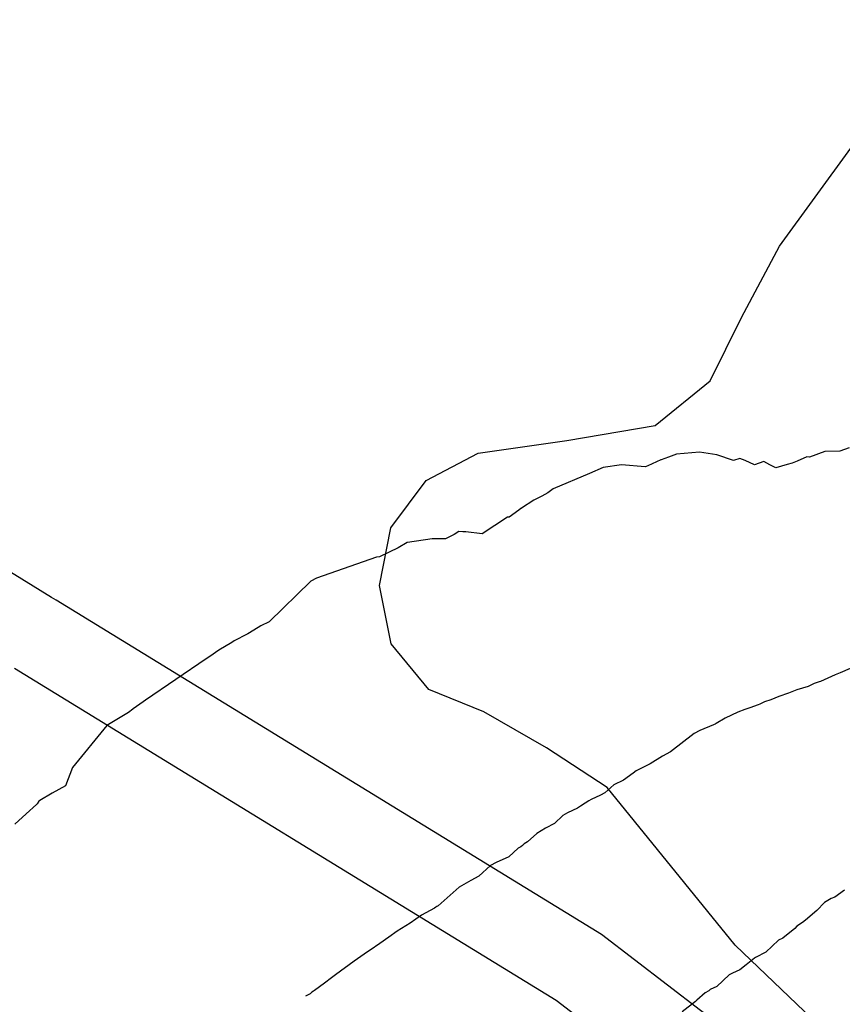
# Model space of a CAD drawing. Extents: x 158343 to 162498, y 431347 to 434500.
# Tile 148 of 248: x 159487 to 159507, y 434100 to 434123. Entities that reach past the tile are written whole.
import ezdxf

# ---------------------------------------------------------------- set-up
doc = ezdxf.new("R2010")
doc.units = 0
doc.header["$LTSCALE"] = 10
doc.header["$MEASUREMENT"] = 0
for name, color, linetype in [('000_arcering', 8, 'CONTINUOUS'), ('33_trappen en balustraden', 252, 'CONTINUOUS'), ('47_binneninrichting', 8, 'CONTINUOUS'), ('def. con-hoogtelijn (index)', 8, 'CONTINUOUS')]:
    doc.layers.add(name, color=color, linetype=linetype)

# ---------------------------------------------------------------- blocks, each defined once
blk = doc.blocks.new('bestaande hoogtelijnen')
at = {"layer": 'def. con-hoogtelijn (index)'}
for p, q in [((-160.667, 46.491), (-160.887, 46.413)), ((-160.667, 46.491), (-160.887, 46.413)), ((-164.976, 46.266), (-165.144, 46.202)), ((-164.976, 46.266), (-165.144, 46.202)), ((-164.779, 46.337), (-164.976, 46.266)), ((-164.779, 46.337), (-164.976, 46.266)), ((-164.234, 46.383), (-164.779, 46.337)), ((-164.234, 46.383), (-164.779, 46.337)), ((-163.82, 46.322), (-164.234, 46.383)), ((-163.82, 46.322), (-164.234, 46.383)), ((-163.427, 46.19), (-163.82, 46.322)), ((-163.427, 46.19), (-163.82, 46.322)), ((-163.275, 46.236), (-163.427, 46.19)), ((-163.275, 46.236), (-163.427, 46.19)), ((-163.143, 46.188), (-163.275, 46.236)), ((-163.143, 46.188), (-163.275, 46.236)), ((-161.675, 46.272), (-161.91, 46.17)), ((-161.675, 46.272), (-161.91, 46.17)), ((-161.609, 46.267), (-161.675, 46.272)), ((-161.609, 46.267), (-161.675, 46.272)), ((-161.248, 46.405), (-161.609, 46.267)), ((-161.248, 46.405), (-161.609, 46.267)), ((-160.887, 46.413), (-161.248, 46.405)), ((-160.887, 46.413), (-161.248, 46.405)), ((-166.53, 46.019), (-166.853, 45.879)), ((-166.53, 46.019), (-166.853, 45.879)), ((-166.092, 46.081), (-166.53, 46.019)), ((-166.092, 46.081), (-166.53, 46.019)), ((-165.53, 46.034), (-166.092, 46.081)), ((-165.53, 46.034), (-166.092, 46.081)), ((-165.504, 46.046), (-165.53, 46.034)), ((-165.504, 46.046), (-165.53, 46.034)), ((-165.462, 46.064), (-165.504, 46.046)), ((-165.462, 46.064), (-165.504, 46.046)), ((-165.159, 46.201), (-165.462, 46.064)), ((-165.159, 46.201), (-165.462, 46.064)), ((-165.144, 46.202), (-165.159, 46.201)), ((-165.144, 46.202), (-165.159, 46.201)), ((-162.923, 46.087), (-163.143, 46.188)), ((-162.923, 46.087), (-163.143, 46.188)), ((-162.697, 46.162), (-162.923, 46.087)), ((-162.697, 46.162), (-162.923, 46.087)), ((-162.561, 46.088), (-162.697, 46.162)), ((-162.561, 46.088), (-162.697, 46.162)), ((-162.416, 46.013), (-162.561, 46.088)), ((-162.416, 46.013), (-162.561, 46.088)), ((-162.147, 46.089), (-162.416, 46.013)), ((-162.147, 46.089), (-162.416, 46.013)), ((-162.029, 46.126), (-162.147, 46.089)), ((-162.029, 46.126), (-162.147, 46.089)), ((-161.91, 46.17), (-162.029, 46.126)), ((-161.91, 46.17), (-162.029, 46.126)), ((-166.853, 45.879), (-167.721, 45.51)), ((-166.853, 45.879), (-167.721, 45.51)), ((-167.992, 45.341), (-168.179, 45.24)), ((-167.992, 45.341), (-168.179, 45.24)), ((-167.852, 45.413), (-167.992, 45.341)), ((-167.852, 45.413), (-167.992, 45.341)), ((-167.721, 45.51), (-167.852, 45.413)), ((-167.721, 45.51), (-167.852, 45.413)), ((-168.473, 45.053), (-168.485, 45.045)), ((-168.473, 45.053), (-168.485, 45.045)), ((-168.179, 45.24), (-168.473, 45.053)), ((-168.179, 45.24), (-168.473, 45.053)), ((-168.81, 44.837), (-169.415, 44.442)), ((-168.81, 44.837), (-169.415, 44.442)), ((-168.774, 44.835), (-168.81, 44.837)), ((-168.774, 44.835), (-168.81, 44.837)), ((-168.541, 45.004), (-168.774, 44.835)), ((-168.541, 45.004), (-168.774, 44.835)), ((-168.492, 45.04), (-168.541, 45.004)), ((-168.492, 45.04), (-168.541, 45.004)), ((-168.485, 45.045), (-168.492, 45.04)), ((-168.485, 45.045), (-168.492, 45.04)), ((-170.079, 44.426), (-170.29, 44.317)), ((-170.079, 44.426), (-170.29, 44.317)), ((-169.966, 44.493), (-170.079, 44.426)), ((-169.966, 44.493), (-170.079, 44.426)), ((-169.878, 44.489), (-169.966, 44.493)), ((-169.878, 44.489), (-169.966, 44.493)), ((-169.799, 44.484), (-169.878, 44.489)), ((-169.799, 44.484), (-169.878, 44.489)), ((-169.415, 44.442), (-169.799, 44.484)), ((-169.415, 44.442), (-169.799, 44.484)), ((-171.203, 44.235), (-171.413, 44.103)), ((-171.203, 44.235), (-171.413, 44.103)), ((-171.197, 44.236), (-171.203, 44.235)), ((-171.197, 44.236), (-171.203, 44.235)), ((-170.609, 44.324), (-171.197, 44.236)), ((-170.609, 44.324), (-171.197, 44.236)), ((-170.29, 44.317), (-170.609, 44.324)), ((-170.29, 44.317), (-170.609, 44.324)), ((-171.933, 43.885), (-173.364, 43.385)), ((-171.933, 43.885), (-173.364, 43.385)), ((-171.858, 43.89), (-171.933, 43.885)), ((-171.858, 43.89), (-171.933, 43.885)), ((-171.413, 44.103), (-171.858, 43.89)), ((-171.413, 44.103), (-171.858, 43.89)), ((-173.498, 43.313), (-174.492, 42.345)), ((-173.498, 43.313), (-174.492, 42.345)), ((-173.364, 43.385), (-173.498, 43.313)), ((-173.364, 43.385), (-173.498, 43.313)), ((-174.687, 42.246), (-174.961, 42.082)), ((-174.687, 42.246), (-174.961, 42.082)), ((-174.492, 42.345), (-174.687, 42.246)), ((-174.492, 42.345), (-174.687, 42.246)), ((-175.016, 42.051), (-175.328, 41.887)), ((-175.016, 42.051), (-175.328, 41.887)), ((-175.001, 42.06), (-175.016, 42.051)), ((-175.001, 42.06), (-175.016, 42.051)), ((-174.961, 42.082), (-175.001, 42.06)), ((-174.961, 42.082), (-175.001, 42.06)), ((-175.38, 41.854), (-175.691, 41.665)), ((-175.38, 41.854), (-175.691, 41.665)), ((-175.328, 41.887), (-175.38, 41.854)), ((-175.328, 41.887), (-175.38, 41.854)), ((-175.691, 41.665), (-175.904, 41.519)), ((-175.691, 41.665), (-175.904, 41.519)), ((-175.989, 41.464), (-177.437, 40.477)), ((-175.989, 41.464), (-177.437, 40.477)), ((-175.904, 41.519), (-175.989, 41.464)), ((-175.904, 41.519), (-175.989, 41.464)), ((-161.002, 41.077), (-161.348, 40.923)), ((-161.002, 41.077), (-161.348, 40.923)), ((-161.002, 41.077), (-161.348, 40.923)), ((-160.921, 41.11), (-161.002, 41.077)), ((-160.921, 41.11), (-161.002, 41.077)), ((-160.921, 41.11), (-161.002, 41.077)), ((-160.882, 41.129), (-160.921, 41.11)), ((-160.882, 41.129), (-160.921, 41.11)), ((-160.882, 41.129), (-160.921, 41.11)), ((-160.646, 41.231), (-160.882, 41.129)), ((-160.646, 41.231), (-160.882, 41.129)), ((-160.646, 41.231), (-160.882, 41.129)), ((-161.503, 40.874), (-161.647, 40.802)), ((-161.503, 40.874), (-161.647, 40.802)), ((-161.503, 40.874), (-161.647, 40.802)), ((-161.385, 40.912), (-161.503, 40.874)), ((-161.385, 40.912), (-161.503, 40.874)), ((-161.385, 40.912), (-161.503, 40.874)), ((-161.348, 40.923), (-161.385, 40.912)), ((-161.348, 40.923), (-161.385, 40.912)), ((-161.348, 40.923), (-161.385, 40.912)), ((-162.115, 40.642), (-162.341, 40.567)), ((-162.115, 40.642), (-162.341, 40.567)), ((-162.115, 40.642), (-162.341, 40.567)), ((-161.916, 40.726), (-162.115, 40.642)), ((-161.916, 40.726), (-162.115, 40.642)), ((-161.916, 40.726), (-162.115, 40.642)), ((-161.647, 40.802), (-161.916, 40.726)), ((-161.647, 40.802), (-161.916, 40.726)), ((-161.647, 40.802), (-161.916, 40.726)), ((-177.492, 40.438), (-177.731, 40.271)), ((-177.492, 40.438), (-177.731, 40.271)), ((-177.437, 40.477), (-177.492, 40.438)), ((-177.437, 40.477), (-177.492, 40.438)), ((-162.839, 40.366), (-163.036, 40.295)), ((-162.839, 40.366), (-163.036, 40.295)), ((-162.839, 40.366), (-163.036, 40.295)), ((-162.795, 40.383), (-162.839, 40.366)), ((-162.795, 40.383), (-162.839, 40.366)), ((-162.795, 40.383), (-162.839, 40.366)), ((-162.683, 40.433), (-162.795, 40.383)), ((-162.683, 40.433), (-162.795, 40.383)), ((-162.683, 40.433), (-162.795, 40.383)), ((-162.531, 40.48), (-162.683, 40.433)), ((-162.531, 40.48), (-162.683, 40.433)), ((-162.531, 40.48), (-162.683, 40.433)), ((-162.341, 40.567), (-162.531, 40.48)), ((-162.341, 40.567), (-162.531, 40.48)), ((-162.341, 40.567), (-162.531, 40.48)), ((-177.843, 40.18), (-178.357, 39.872)), ((-177.843, 40.18), (-178.357, 39.872)), ((-177.743, 40.258), (-177.843, 40.18)), ((-177.743, 40.258), (-177.843, 40.18)), ((-177.731, 40.271), (-177.743, 40.258)), ((-177.731, 40.271), (-177.743, 40.258)), ((-163.317, 40.186), (-163.62, 40.048)), ((-163.317, 40.186), (-163.62, 40.048)), ((-163.317, 40.186), (-163.62, 40.048)), ((-163.15, 40.251), (-163.317, 40.186)), ((-163.15, 40.251), (-163.317, 40.186)), ((-163.15, 40.251), (-163.317, 40.186)), ((-163.036, 40.295), (-163.15, 40.251)), ((-163.036, 40.295), (-163.15, 40.251)), ((-163.036, 40.295), (-163.15, 40.251)), ((-163.863, 39.906), (-163.901, 39.89)), ((-163.863, 39.906), (-163.901, 39.89)), ((-163.863, 39.906), (-163.901, 39.89)), ((-163.833, 39.919), (-163.863, 39.906)), ((-163.833, 39.919), (-163.863, 39.906)), ((-163.833, 39.919), (-163.863, 39.906)), ((-163.62, 40.048), (-163.833, 39.919)), ((-163.62, 40.048), (-163.833, 39.919)), ((-163.62, 40.048), (-163.833, 39.919)), ((-178.357, 39.872), (-179.181, 38.872)), ((-178.357, 39.872), (-179.181, 38.872)), ((-164.363, 39.678), (-164.928, 39.243)), ((-164.363, 39.678), (-164.928, 39.243)), ((-164.363, 39.678), (-164.928, 39.243)), ((-164.223, 39.75), (-164.363, 39.678)), ((-164.223, 39.75), (-164.363, 39.678)), ((-164.223, 39.75), (-164.363, 39.678)), ((-163.901, 39.89), (-164.223, 39.75)), ((-163.901, 39.89), (-164.223, 39.75)), ((-163.901, 39.89), (-164.223, 39.75)), ((-164.928, 39.243), (-165.116, 39.142)), ((-164.928, 39.243), (-165.116, 39.142)), ((-164.928, 39.243), (-165.116, 39.142)), ((-165.41, 38.955), (-165.743, 38.789)), ((-165.41, 38.955), (-165.743, 38.789)), ((-165.41, 38.955), (-165.743, 38.789)), ((-165.116, 39.142), (-165.41, 38.955)), ((-165.116, 39.142), (-165.41, 38.955)), ((-165.116, 39.142), (-165.41, 38.955)), ((-179.181, 38.872), (-179.345, 38.437)), ((-179.181, 38.872), (-179.345, 38.437)), ((-165.811, 38.74), (-166.044, 38.571)), ((-165.811, 38.74), (-166.044, 38.571)), ((-165.811, 38.74), (-166.044, 38.571)), ((-165.743, 38.789), (-165.811, 38.74)), ((-165.743, 38.789), (-165.811, 38.74)), ((-165.743, 38.789), (-165.811, 38.74)), ((-166.044, 38.571), (-166.274, 38.46)), ((-166.044, 38.571), (-166.274, 38.46)), ((-166.044, 38.571), (-166.274, 38.46)), ((-179.664, 38.256), (-179.952, 38.084)), ((-179.664, 38.256), (-179.952, 38.084)), ((-179.345, 38.437), (-179.664, 38.256)), ((-179.345, 38.437), (-179.664, 38.256)), ((-166.492, 38.267), (-166.596, 38.212)), ((-166.492, 38.267), (-166.596, 38.212)), ((-166.492, 38.267), (-166.596, 38.212)), ((-166.274, 38.46), (-166.492, 38.267)), ((-166.274, 38.46), (-166.492, 38.267)), ((-166.274, 38.46), (-166.492, 38.267)), ((-179.976, 38.068), (-180.019, 38.003)), ((-179.976, 38.068), (-180.019, 38.003)), ((-179.952, 38.084), (-179.976, 38.068)), ((-179.952, 38.084), (-179.976, 38.068)), ((-166.957, 38.019), (-167.071, 37.952)), ((-166.957, 38.019), (-167.071, 37.952)), ((-166.957, 38.019), (-167.071, 37.952)), ((-166.868, 38.075), (-166.957, 38.019)), ((-166.868, 38.075), (-166.957, 38.019)), ((-166.868, 38.075), (-166.957, 38.019)), ((-166.812, 38.108), (-166.868, 38.075)), ((-166.812, 38.108), (-166.868, 38.075)), ((-166.812, 38.108), (-166.868, 38.075)), ((-166.596, 38.212), (-166.812, 38.108)), ((-166.596, 38.212), (-166.812, 38.108)), ((-166.596, 38.212), (-166.812, 38.108)), ((-180.035, 37.991), (-180.284, 37.768)), ((-180.035, 37.991), (-180.284, 37.768)), ((-180.019, 38.003), (-180.035, 37.991)), ((-180.019, 38.003), (-180.035, 37.991)), ((-167.378, 37.793), (-167.492, 37.727)), ((-167.378, 37.793), (-167.492, 37.727)), ((-167.378, 37.793), (-167.492, 37.727)), ((-167.138, 37.906), (-167.378, 37.793)), ((-167.138, 37.906), (-167.378, 37.793)), ((-167.138, 37.906), (-167.378, 37.793)), ((-167.071, 37.952), (-167.138, 37.906)), ((-167.071, 37.952), (-167.138, 37.906)), ((-167.071, 37.952), (-167.138, 37.906)), ((-180.284, 37.768), (-180.553, 37.519)), ((-180.284, 37.768), (-180.553, 37.519)), ((-167.492, 37.727), (-167.69, 37.537)), ((-167.492, 37.727), (-167.69, 37.537)), ((-167.492, 37.727), (-167.69, 37.537)), ((-167.901, 37.428), (-168.111, 37.296)), ((-167.901, 37.428), (-168.111, 37.296)), ((-167.901, 37.428), (-168.111, 37.296)), ((-167.69, 37.537), (-167.901, 37.428)), ((-167.69, 37.537), (-167.901, 37.428)), ((-167.69, 37.537), (-167.901, 37.428)), ((-168.334, 37.098), (-168.413, 37.05)), ((-168.334, 37.098), (-168.413, 37.05)), ((-168.334, 37.098), (-168.413, 37.05)), ((-168.111, 37.296), (-168.334, 37.098)), ((-168.111, 37.296), (-168.334, 37.098)), ((-168.111, 37.296), (-168.334, 37.098)), ((-168.555, 36.946), (-168.776, 36.74)), ((-168.555, 36.946), (-168.776, 36.74)), ((-168.555, 36.946), (-168.776, 36.74)), ((-168.492, 36.978), (-168.555, 36.946)), ((-168.492, 36.978), (-168.555, 36.946)), ((-168.492, 36.978), (-168.555, 36.946)), ((-168.454, 37.013), (-168.492, 36.978)), ((-168.454, 37.013), (-168.492, 36.978)), ((-168.454, 37.013), (-168.492, 36.978)), ((-168.413, 37.05), (-168.454, 37.013)), ((-168.413, 37.05), (-168.454, 37.013)), ((-168.413, 37.05), (-168.454, 37.013)), ((-169.079, 36.606), (-169.213, 36.534)), ((-169.079, 36.606), (-169.213, 36.534)), ((-169.079, 36.606), (-169.213, 36.534)), ((-168.776, 36.74), (-169.079, 36.606)), ((-168.776, 36.74), (-169.079, 36.606)), ((-168.776, 36.74), (-169.079, 36.606)), ((-169.213, 36.534), (-169.492, 36.28)), ((-169.213, 36.534), (-169.492, 36.28)), ((-169.213, 36.534), (-169.492, 36.28)), ((-169.687, 36.181), (-169.961, 36.017)), ((-169.687, 36.181), (-169.961, 36.017)), ((-169.687, 36.181), (-169.961, 36.017)), ((-169.492, 36.28), (-169.687, 36.181)), ((-169.492, 36.28), (-169.687, 36.181)), ((-169.492, 36.28), (-169.687, 36.181)), ((-169.961, 36.017), (-170.461, 35.576)), ((-169.961, 36.017), (-170.461, 35.576)), ((-169.961, 36.017), (-170.461, 35.576)), ((-160.775, 35.948), (-161.008, 35.784)), ((-160.775, 35.948), (-161.008, 35.784)), ((-161.093, 35.751), (-161.253, 35.655)), ((-161.093, 35.751), (-161.253, 35.655)), ((-161.008, 35.784), (-161.093, 35.751)), ((-161.008, 35.784), (-161.093, 35.751)), ((-170.549, 35.519), (-170.861, 35.354)), ((-170.549, 35.519), (-170.861, 35.354)), ((-170.549, 35.519), (-170.861, 35.354)), ((-170.516, 35.544), (-170.549, 35.519)), ((-170.516, 35.544), (-170.549, 35.519)), ((-170.516, 35.544), (-170.549, 35.519)), ((-170.492, 35.558), (-170.516, 35.544)), ((-170.492, 35.558), (-170.516, 35.544)), ((-170.492, 35.558), (-170.516, 35.544)), ((-170.461, 35.576), (-170.492, 35.558)), ((-170.461, 35.576), (-170.492, 35.558)), ((-170.461, 35.576), (-170.492, 35.558)), ((-161.438, 35.464), (-161.708, 35.232)), ((-161.438, 35.464), (-161.708, 35.232)), ((-161.253, 35.655), (-161.438, 35.464)), ((-161.253, 35.655), (-161.438, 35.464)), ((-170.861, 35.354), (-171.132, 35.159)), ((-170.861, 35.354), (-171.132, 35.159)), ((-170.861, 35.354), (-171.132, 35.159)), ((-161.708, 35.232), (-161.778, 35.18)), ((-161.708, 35.232), (-161.778, 35.18)), ((-171.443, 34.97), (-171.638, 34.826)), ((-171.443, 34.97), (-171.638, 34.826)), ((-171.443, 34.97), (-171.638, 34.826)), ((-171.132, 35.159), (-171.443, 34.97)), ((-171.132, 35.159), (-171.443, 34.97)), ((-171.132, 35.159), (-171.443, 34.97)), ((-161.963, 35.037), (-162.249, 34.805)), ((-161.963, 35.037), (-162.249, 34.805)), ((-161.911, 35.092), (-161.963, 35.037)), ((-161.911, 35.092), (-161.963, 35.037)), ((-161.778, 35.18), (-161.911, 35.092)), ((-161.778, 35.18), (-161.911, 35.092)), ((-171.638, 34.826), (-171.852, 34.68)), ((-171.638, 34.826), (-171.852, 34.68)), ((-171.638, 34.826), (-171.852, 34.68)), ((-162.355, 34.757), (-162.65, 34.471)), ((-162.355, 34.757), (-162.65, 34.471)), ((-162.249, 34.805), (-162.355, 34.757)), ((-162.249, 34.805), (-162.355, 34.757)), ((-172.084, 34.519), (-172.169, 34.464)), ((-172.084, 34.519), (-172.169, 34.464)), ((-172.084, 34.519), (-172.169, 34.464)), ((-171.852, 34.68), (-172.084, 34.519)), ((-171.852, 34.68), (-172.084, 34.519)), ((-171.852, 34.68), (-172.084, 34.519)), ((-172.224, 34.424), (-172.463, 34.258)), ((-172.224, 34.424), (-172.463, 34.258)), ((-172.224, 34.424), (-172.463, 34.258)), ((-172.169, 34.464), (-172.224, 34.424)), ((-172.169, 34.464), (-172.224, 34.424)), ((-172.169, 34.464), (-172.224, 34.424)), ((-162.926, 34.327), (-163.123, 34.168)), ((-162.926, 34.327), (-163.123, 34.168)), ((-162.901, 34.346), (-162.926, 34.327)), ((-162.901, 34.346), (-162.926, 34.327)), ((-162.65, 34.471), (-162.901, 34.346)), ((-162.65, 34.471), (-162.901, 34.346)), ((-172.463, 34.258), (-172.907, 33.934)), ((-172.463, 34.258), (-172.907, 33.934)), ((-172.463, 34.258), (-172.907, 33.934)), ((-163.275, 34.052), (-163.448, 33.969)), ((-163.275, 34.052), (-163.448, 33.969)), ((-163.123, 34.168), (-163.275, 34.052)), ((-163.123, 34.168), (-163.275, 34.052)), ((-173.007, 33.856), (-173.168, 33.732)), ((-173.007, 33.856), (-173.168, 33.732)), ((-173.007, 33.856), (-173.168, 33.732)), ((-172.907, 33.934), (-173.007, 33.856)), ((-172.907, 33.934), (-173.007, 33.856)), ((-172.907, 33.934), (-173.007, 33.856)), ((-163.525, 33.927), (-163.82, 33.656)), ((-163.525, 33.927), (-163.82, 33.656)), ((-163.448, 33.969), (-163.525, 33.927)), ((-163.448, 33.969), (-163.525, 33.927)), ((-173.413, 33.556), (-173.436, 33.542)), ((-173.413, 33.556), (-173.436, 33.542)), ((-173.413, 33.556), (-173.436, 33.542)), ((-173.168, 33.732), (-173.413, 33.556)), ((-173.168, 33.732), (-173.413, 33.556)), ((-173.168, 33.732), (-173.413, 33.556)), ((-163.982, 33.578), (-164.015, 33.552)), ((-163.982, 33.578), (-164.015, 33.552)), ((-163.82, 33.656), (-163.982, 33.578)), ((-163.82, 33.656), (-163.982, 33.578)), ((-173.516, 33.481), (-173.627, 33.425)), ((-173.516, 33.481), (-173.627, 33.425)), ((-173.516, 33.481), (-173.627, 33.425)), ((-173.475, 33.519), (-173.516, 33.481)), ((-173.475, 33.519), (-173.516, 33.481)), ((-173.475, 33.519), (-173.516, 33.481)), ((-173.436, 33.542), (-173.475, 33.519)), ((-173.436, 33.542), (-173.475, 33.519)), ((-173.436, 33.542), (-173.475, 33.519)), ((-164.299, 33.326), (-164.333, 33.293)), ((-164.299, 33.326), (-164.333, 33.293)), ((-164.1, 33.502), (-164.299, 33.326)), ((-164.1, 33.502), (-164.299, 33.326)), ((-164.015, 33.552), (-164.1, 33.502)), ((-164.015, 33.552), (-164.1, 33.502)), ((-164.333, 33.293), (-164.644, 33.046)), ((-164.333, 33.293), (-164.644, 33.046))]:
    blk.add_line(p, q, dxfattribs=at)

msp = doc.modelspace()

# ---------------------------------------------------------------- linework, layer by layer
at = {"layer": '33_trappen en balustraden', "flags": 128}
for points in [[(159504.571, 434116.026), (159505.479, 434117.725), (159512.278, 434127.081), (159517.41, 434133.62)], [(159502.515, 434113.456), (159503.825, 434114.516), (159504.571, 434116.026)], [(159498.294, 434112.795), (159500.41, 434113.097), (159502.515, 434113.456)], [(159495.945, 434109.641), (159496.214, 434111.018), (159497.052, 434112.143), (159498.294, 434112.795)], [(159498.427, 434106.628), (159497.117, 434107.162), (159496.218, 434108.253), (159495.945, 434109.641)], [(159501.372, 434104.83), (159499.926, 434105.772), (159498.427, 434106.628)], [(159509.927, 434095.805), (159504.418, 434101.069), (159501.372, 434104.83)]]:
    msp.add_lwpolyline(points, dxfattribs=at)
at = {"layer": '47_binneninrichting', "flags": 128}
for points in [[(159488.13, 434109.358), (159474.078, 434118.026)], [(159518.093, 434087.739), (159506.738, 434097.1), (159501.235, 434101.327), (159488.237, 434109.292), (159488.13, 434109.358)], [(159487.244, 434107.672), (159500.157, 434099.759), (159505.555, 434095.613), (159516.848, 434086.303), (159518.046, 434085.209), (159519.278, 434084.107), (159520.488, 434083.014), (159521.674, 434081.898), (159524.02, 434079.427), (159525.126, 434078.118), (159526.215, 434076.778), (159527.339, 434075.393), (159529.589, 434072.73), (159530.602, 434071.52), (159531.617, 434070.317), (159532.663, 434069.115), (159533.772, 434067.908), (159536.241, 434065.512), (159537.514, 434064.416), (159538.777, 434063.384), (159540.025, 434062.393), (159541.252, 434061.417), (159542.476, 434060.417), (159542.878, 434060.166)]]:
    msp.add_lwpolyline(points, dxfattribs=at)

# ---------------------------------------------------------------- block references
at = {"layer": '000_arcering'}
msp.add_blockref('bestaande hoogtelijnen', (159667.804, 434066.432), dxfattribs=at)

doc.saveas('drawing.dxf')
